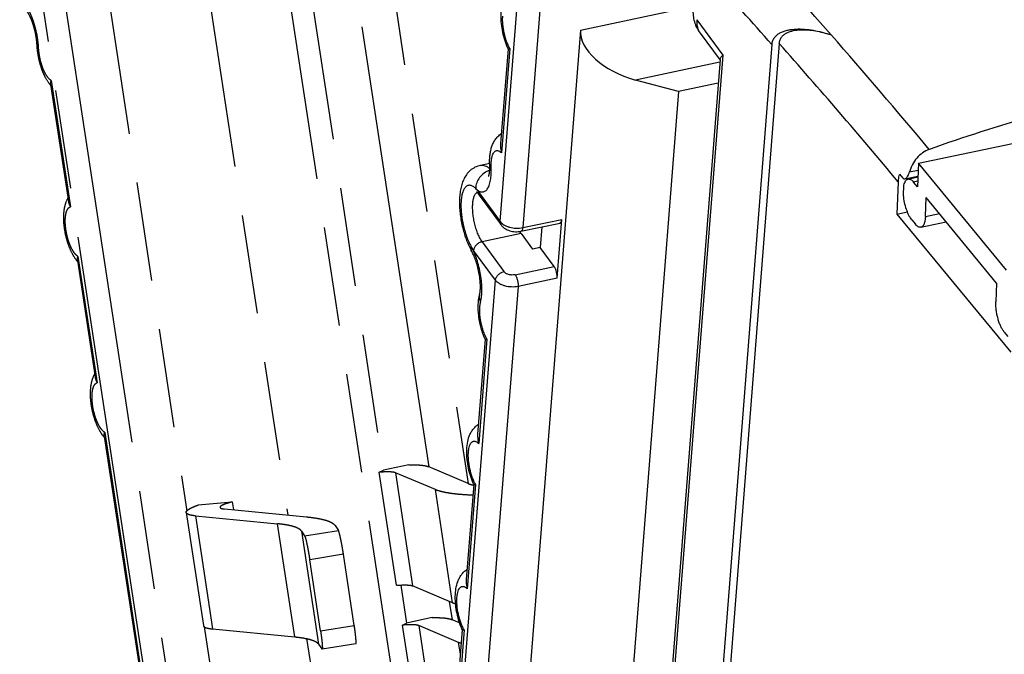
# Model space of a CAD drawing. Extents: x 0 to 420, y 0 to 297.
# Tile 22 of 28: x 334 to 357, y 231 to 246. Entities that reach past the tile are written whole.
import ezdxf

# ---------------------------------------------------------------- set-up
doc = ezdxf.new("R2010")
doc.units = 0
doc.header["$LTSCALE"] = 23.1
doc.linetypes.add('PHANTOM', pattern=[0.8, 0.45, -0.05, 0.1, -0.05, 0.1, -0.05])
for name, color, linetype in [('DEFAULT_3', 7, 'PHANTOM'), ('T-EM12-T00-3DXF_CONTINUOUS_LINE', 7, 'CONTINUOUS'), ('T-PM12-T00_HDXF_CONTINUOUS_LINE', 7, 'CONTINUOUS')]:
    doc.layers.add(name, color=color, linetype=linetype)

msp = doc.modelspace()

# ---------------------------------------------------------------- linework, layer by layer
at = {"layer": 'DEFAULT_3', "color": 8, "linetype": 'PHANTOM'}
for p, q in [((341.9117, 255.2194), (344.9607, 235.1614)), ((335.4853, 253.6103), (338.3873, 234.5198)), ((344.0484, 235.548), (341.2885, 253.7042)), ((340.2409, 253.4826), (342.9784, 235.4742)), ((344.2103, 224.0101), (339.769, 253.2275)), ((337.9471, 252.842), (340.7466, 234.4253)), ((335.2108, 244.4792), (335.6255, 241.7508)), ((335.8352, 240.3711), (336.25, 237.6428)), ((336.4597, 236.263), (341.8908, 200.5338)), ((343.5722, 235.5998), (342.9784, 235.4742)), ((342.8833, 235.4252), (342.9784, 235.4742)), ((343.2847, 232.7843), (342.8833, 235.4252)), ((344.1919, 235.0191), (343.2607, 235.4139)), ((344.9575, 235.1626), (344.0264, 235.5574)), ((345.0823, 235.1225), (345.085, 235.1219)), ((338.6564, 234.6609), (339.4512, 234.733)), ((339.4512, 234.733), (339.4793, 234.548)), ((338.3749, 234.4847), (338.7763, 231.8438)), ((339.2659, 234.5686), (341.1846, 234.3828)), ((338.5894, 234.407), (340.5081, 234.2212)), ((341.065, 234.0518), (341.1402, 233.939)), ((341.8529, 234.1795), (341.9281, 234.0668)), ((341.5117, 231.7205), (341.259, 233.3833)), ((342.2996, 231.8483), (342.0469, 233.511)), ((343.3863, 232.7907), (343.521, 231.9041)), ((344.5933, 232.3782), (343.6622, 232.773)), ((344.5911, 231.9779), (344.5259, 232.4068)), ((344.1149, 232.0297), (343.521, 231.9041)), ((344.757, 231.9076), (344.5691, 231.9872)), ((338.7986, 231.814), (338.93, 230.9497)), ((338.9908, 231.7661), (340.9095, 231.5803)), ((343.426, 231.8551), (343.521, 231.9041)), ((343.8274, 229.2142), (343.426, 231.8551)), ((344.7346, 231.449), (343.8034, 231.8438)), ((341.1852, 231.5398), (341.2893, 230.8551)), ((341.4664, 231.4109), (341.5416, 231.2981)), ((342.3352, 231.4214), (341.5473, 231.2936))]:
    msp.add_line(p, q, dxfattribs=at)
at = {"layer": 'DEFAULT_3', "color": 9, "linetype": 'PHANTOM'}
for p, q in [((335.5464, 246.4048), (340.713, 212.4153)), ((340.1948, 212.3696), (335.0281, 246.359)), ((335.2249, 244.5734), (335.6735, 241.6227)), ((335.8494, 240.4653), (336.2979, 237.5146)), ((336.4739, 236.3573), (341.9219, 200.5168)), ((343.2607, 235.4139), (343.6622, 232.773)), ((344.5933, 232.3782), (344.1919, 235.0191)), ((338.5894, 234.407), (338.9908, 231.7661)), ((340.9095, 231.5803), (340.5081, 234.2212)), ((341.065, 234.0518), (341.4664, 231.4109)), ((341.1402, 233.939), (341.9281, 234.0668)), ((342.0469, 233.511), (341.259, 233.3833)), ((341.5117, 231.7205), (342.2996, 231.8483)), ((343.8034, 231.8438), (344.2048, 229.2028)), ((344.7751, 231.1826), (344.7346, 231.449))]:
    msp.add_line(p, q, dxfattribs=at)
at = {"layer": 'DEFAULT_3', "color": 8, "linetype": 'PHANTOM'}
for centre, radius, start, end in [((335.865, 244.9994), 0.8484, 218.49131, 219.90012), ((336.4919, 240.8933), 0.8515, 218.50472, 219.88868), ((337.1164, 236.7852), 0.8515, 218.50472, 219.88868), ((345.3772, 236.3112), 1.2247, 255.55944, 256.0683)]:
    msp.add_arc(centre, radius, start, end, dxfattribs=at)
at = {"layer": 'DEFAULT_3', "color": 9, "linetype": 'PHANTOM'}
for points, knots in [([(334.9296, 245.337), (334.9266, 245.3962), (334.915, 245.5166), (334.8838, 245.6964), (334.8393, 245.8733), (334.7834, 246.04), (334.7187, 246.1894), (334.6572, 246.2987), (334.6051, 246.3719), (334.567, 246.4167), (334.5289, 246.4532), (334.5021, 246.4729), (334.4888, 246.481)], [0, 0, 0, 0, 0.1414295, 0.2881748, 0.4348629, 0.5761208, 0.7069106, 0.822895, 0.8743209, 0.9209968, 0.9628466, 1, 1, 1, 1]), ([(334.8945, 245.3936), (334.8948, 245.3886), (334.8968, 245.3783), (334.9039, 245.3635), (334.915, 245.3494), (334.9244, 245.341), (334.9296, 245.337)], [0, 0, 0, 0, 0.2202242, 0.4536967, 0.7112533, 1, 1, 1, 1]), ([(335.2249, 244.5734), (335.206, 244.5846), (335.1684, 244.6176), (335.1186, 244.6828), (335.071, 244.767), (335.0276, 244.8668), (334.9902, 244.9782), (334.9603, 245.0965), (334.9394, 245.2168), (334.9316, 245.2973), (334.9296, 245.337)], [0, 0, 0, 0, 0.0784661, 0.1762106, 0.2920775, 0.4229016, 0.5643203, 0.7112571, 0.8582904, 1, 1, 1, 1]), ([(335.5691, 241.0826), (335.564, 241.1164), (335.5561, 241.1826), (335.5513, 241.2791), (335.5539, 241.3682), (335.5638, 241.4473), (335.5807, 241.5142), (335.6012, 241.5605), (335.6215, 241.5889), (335.6373, 241.6048), (335.6546, 241.6164), (335.6672, 241.6211), (335.6735, 241.6227)], [0, 0, 0, 0, 0.175983, 0.3430967, 0.4971603, 0.6346404, 0.7530242, 0.8513742, 0.8935356, 0.9316695, 0.9667258, 1, 1, 1, 1]), ([(335.8494, 240.4653), (335.8337, 240.4747), (335.8022, 240.5007), (335.7596, 240.5517), (335.7181, 240.6171), (335.679, 240.695), (335.6435, 240.7831), (335.6018, 240.9121), (335.5796, 241.0137), (335.5691, 241.0826)], [0, 0, 0, 0, 0.0790679, 0.1748478, 0.2869389, 0.4134688, 0.5516387, 0.6980401, 1, 1, 1, 1]), ([(336.1936, 236.9746), (336.1885, 237.0083), (336.1805, 237.0745), (336.1757, 237.171), (336.1783, 237.2601), (336.1882, 237.3393), (336.2051, 237.4061), (336.2257, 237.4525), (336.2459, 237.4808), (336.2618, 237.4967), (336.2791, 237.5083), (336.2917, 237.5131), (336.2979, 237.5146)], [0, 0, 0, 0, 0.175983, 0.3430967, 0.4971603, 0.6346404, 0.7530242, 0.8513742, 0.8935356, 0.9316695, 0.9667258, 1, 1, 1, 1]), ([(336.4739, 236.3573), (336.4582, 236.3666), (336.4267, 236.3926), (336.3841, 236.4436), (336.3426, 236.509), (336.3035, 236.5869), (336.2679, 236.675), (336.2263, 236.804), (336.2041, 236.9056), (336.1936, 236.9746)], [0, 0, 0, 0, 0.0790679, 0.1748478, 0.2869389, 0.4134688, 0.5516387, 0.6980401, 1, 1, 1, 1])]:
    msp.add_open_spline(points, degree=3, knots=knots, dxfattribs=at)
at = {"layer": 'DEFAULT_3', "color": 8, "linetype": 'PHANTOM'}
for points, knots in [([(334.8945, 245.3936), (334.8924, 245.4357), (334.8845, 245.5221), (334.8638, 245.6522), (334.8343, 245.7822), (334.7975, 245.9062), (334.7557, 246.0179), (334.7174, 246.0998), (334.6868, 246.1537), (334.6672, 246.184), (334.6512, 246.2056), (334.6416, 246.2168), (334.6377, 246.2207)], [0, 0, 0, 0, 0.1441206, 0.296273, 0.4501427, 0.5995286, 0.7379163, 0.8578413, 0.9080266, 0.9497215, 0.9810786, 1, 1, 1, 1]), ([(335.201, 244.4713), (335.1539, 244.5305), (335.0934, 244.6305), (335.0291, 244.7742), (334.972, 244.9321), (334.92, 245.1388), (334.8988, 245.3089), (334.8945, 245.3936)], [0, 0, 0, 0, 0.230381, 0.3526779, 0.479624, 0.7413912, 1, 1, 1, 1]), ([(335.2108, 244.4792), (335.2086, 244.4935), (335.2104, 244.5261), (335.2192, 244.5569), (335.2249, 244.5734)], [0, 0, 0, 0, 0.4533888, 1, 1, 1, 1]), ([(335.8256, 240.3632), (335.788, 240.4104), (335.7204, 240.5158), (335.6411, 240.6916), (335.5795, 240.8837), (335.5369, 241.0846), (335.5152, 241.2852), (335.5164, 241.4782), (335.544, 241.6603), (335.5859, 241.7734), (335.614, 241.8252)], [0, 0, 0, 0, 0.1175756, 0.2427068, 0.3749776, 0.5100819, 0.6423976, 0.7675977, 0.8852194, 1, 1, 1, 1]), ([(335.6255, 241.7508), (335.6288, 241.7292), (335.6415, 241.6848), (335.6617, 241.6435), (335.6735, 241.6227)], [0, 0, 0, 0, 0.4774283, 1, 1, 1, 1]), ([(335.8352, 240.3711), (335.833, 240.3855), (335.8348, 240.418), (335.8437, 240.4488), (335.8494, 240.4653)], [0, 0, 0, 0, 0.4533888, 1, 1, 1, 1]), ([(336.45, 236.2551), (336.4125, 236.3023), (336.3449, 236.4078), (336.2656, 236.5835), (336.204, 236.7756), (336.1614, 236.9765), (336.1397, 237.1771), (336.1409, 237.3701), (336.1685, 237.5522), (336.2104, 237.6654), (336.2384, 237.7172)], [0, 0, 0, 0, 0.1175756, 0.2427068, 0.3749776, 0.5100819, 0.6423976, 0.7675977, 0.8852194, 1, 1, 1, 1]), ([(336.25, 237.6428), (336.2532, 237.6211), (336.266, 237.5767), (336.2862, 237.5354), (336.2979, 237.5146)], [0, 0, 0, 0, 0.4774283, 1, 1, 1, 1]), ([(336.4597, 236.263), (336.4575, 236.2774), (336.4593, 236.3099), (336.4681, 236.3407), (336.4739, 236.3573)], [0, 0, 0, 0, 0.4533888, 1, 1, 1, 1]), ([(343.5722, 235.5998), (343.6116, 235.6005), (343.6858, 235.6008), (343.7899, 235.5974), (343.879, 235.5902), (343.9331, 235.5824), (343.9572, 235.5774)], [0, 0, 0, 0, 0.3060053, 0.5764733, 0.8085132, 1, 1, 1, 1]), ([(343.2284, 235.4232), (343.2087, 235.4273), (343.1622, 235.4324), (343.0836, 235.4348), (342.9884, 235.4325), (342.9198, 235.4281), (342.8833, 235.4252)], [0, 0, 0, 0, 0.1746954, 0.4043096, 0.6823085, 1, 1, 1, 1]), ([(343.2607, 235.4139), (343.2585, 235.4148), (343.248, 235.4188), (343.2371, 235.4215), (343.2284, 235.4232)], [0, 0, 0, 0, 0.2154652, 1, 1, 1, 1]), ([(343.9572, 235.5774), (343.9701, 235.5748), (343.9935, 235.5693), (344.0163, 235.5616), (344.0264, 235.5574)], [0, 0, 0, 0, 0.5464588, 1, 1, 1, 1]), ([(344.9575, 235.1626), (344.9748, 235.1553), (345.0125, 235.1415), (345.0511, 235.1305), (345.0717, 235.1252)], [0, 0, 0, 0, 0.4672687, 1, 1, 1, 1]), ([(344.4132, 234.9549), (344.372, 234.9633), (344.2971, 234.9809), (344.224, 235.0055), (344.1919, 235.0191)], [0, 0, 0, 0, 0.5464588, 1, 1, 1, 1]), ([(345.0668, 234.888), (345.0031, 234.8905), (344.8815, 234.8967), (344.7085, 234.9109), (344.5542, 234.9295), (344.458, 234.9458), (344.4132, 234.9549)], [0, 0, 0, 0, 0.2909381, 0.5551219, 0.7916956, 1, 1, 1, 1]), ([(339.4512, 234.733), (339.4296, 234.7275), (339.3887, 234.7164), (339.3314, 234.6991), (339.2816, 234.6819), (339.2401, 234.6652), (339.2075, 234.6493), (339.1863, 234.6359), (339.1746, 234.6254), (339.169, 234.6184), (339.1658, 234.6116), (339.1655, 234.607), (339.1658, 234.6049)], [0, 0, 0, 0, 0.207599, 0.3948105, 0.5591382, 0.6985324, 0.8115262, 0.8975507, 0.9307887, 0.9580871, 0.9805015, 1, 1, 1, 1]), ([(338.3749, 234.4847), (338.3744, 234.4876), (338.3744, 234.4939), (338.3769, 234.5034), (338.3819, 234.5131), (338.3924, 234.5274), (338.4123, 234.5456), (338.4438, 234.5673), (338.4845, 234.5899), (338.534, 234.6133), (338.5922, 234.6375), (338.6341, 234.653), (338.6564, 234.6609)], [0, 0, 0, 0, 0.0259039, 0.0536704, 0.0848171, 0.1204167, 0.2073988, 0.3177384, 0.4523884, 0.6113642, 0.7941958, 1, 1, 1, 1]), ([(338.4914, 234.421), (338.4751, 234.4243), (338.4464, 234.4313), (338.4139, 234.4438), (338.3947, 234.4557), (338.3846, 234.4646), (338.3778, 234.4742), (338.3754, 234.4812), (338.3749, 234.4847)], [0, 0, 0, 0, 0.3586242, 0.6367551, 0.7478605, 0.8427479, 0.9249595, 1, 1, 1, 1]), ([(339.1658, 234.6049), (339.1663, 234.6016), (339.1692, 234.5965), (339.1751, 234.5914), (339.184, 234.5858), (339.1992, 234.58), (339.2126, 234.5767), (339.2202, 234.5752)], [0, 0, 0, 0, 0.1558406, 0.2508785, 0.3621699, 0.6407954, 1, 1, 1, 1]), ([(339.2202, 234.5752), (339.2236, 234.5745), (339.2387, 234.5717), (339.254, 234.5698), (339.2659, 234.5686)], [0, 0, 0, 0, 0.224671, 1, 1, 1, 1]), ([(338.5894, 234.407), (338.5803, 234.4079), (338.5475, 234.4114), (338.5148, 234.4162), (338.4914, 234.421)], [0, 0, 0, 0, 0.2752438, 1, 1, 1, 1]), ([(340.7693, 234.1839), (340.7291, 234.1921), (340.6423, 234.2066), (340.5548, 234.2167), (340.5081, 234.2212)], [0, 0, 0, 0, 0.4662745, 1, 1, 1, 1]), ([(341.1846, 234.3828), (341.2407, 234.3774), (341.3456, 234.3653), (341.4499, 234.348), (341.4981, 234.3381)], [0, 0, 0, 0, 0.5337255, 1, 1, 1, 1]), ([(341.4981, 234.3381), (341.5417, 234.3292), (341.6206, 234.3105), (341.7118, 234.2789), (341.7704, 234.25), (341.8136, 234.2229), (341.8405, 234.198), (341.8529, 234.1795)], [0, 0, 0, 0, 0.3373086, 0.6132931, 0.7292569, 0.831487, 1, 1, 1, 1]), ([(341.065, 234.0518), (341.0547, 234.0672), (341.0322, 234.0879), (340.9963, 234.1105), (340.9474, 234.1346), (340.8714, 234.1609), (340.8057, 234.1765), (340.7693, 234.1839)], [0, 0, 0, 0, 0.168513, 0.2707431, 0.3867069, 0.6626914, 1, 1, 1, 1]), ([(342.0469, 233.511), (342.042, 233.5433), (342.0318, 233.6075), (342.0155, 233.7018), (341.9988, 233.7914), (341.9823, 233.8727), (341.9667, 233.9428), (341.9541, 233.9928), (341.9447, 234.025), (341.9388, 234.043), (341.9336, 234.0566), (341.9299, 234.064), (341.9281, 234.0668)], [0, 0, 0, 0, 0.1719529, 0.3422217, 0.504304, 0.6520052, 0.7796961, 0.8825477, 0.9234268, 0.9567686, 0.982324, 1, 1, 1, 1]), ([(341.1402, 233.939), (341.142, 233.9362), (341.1457, 233.9288), (341.1509, 233.9153), (341.1568, 233.8973), (341.1662, 233.865), (341.1788, 233.815), (341.1944, 233.745), (341.2109, 233.6636), (341.2276, 233.574), (341.2439, 233.4797), (341.2541, 233.4156), (341.259, 233.3833)], [0, 0, 0, 0, 0.017676, 0.0432314, 0.0765732, 0.1174523, 0.2203039, 0.3479948, 0.495696, 0.6577783, 0.8280471, 1, 1, 1, 1]), ([(343.2847, 232.7843), (343.3212, 232.7872), (343.3898, 232.7916), (343.485, 232.7939), (343.5637, 232.7915), (343.6101, 232.7864), (343.6299, 232.7823)], [0, 0, 0, 0, 0.3176915, 0.5956904, 0.8253046, 1, 1, 1, 1]), ([(343.6299, 232.7823), (343.633, 232.7817), (343.644, 232.7793), (343.6548, 232.7761), (343.6622, 232.773)], [0, 0, 0, 0, 0.2851011, 1, 1, 1, 1]), ([(344.5933, 232.3782), (344.5988, 232.3759), (344.6223, 232.3663), (344.6462, 232.358), (344.6646, 232.3521)], [0, 0, 0, 0, 0.2356803, 1, 1, 1, 1]), ([(344.1149, 232.0297), (344.1543, 232.0304), (344.2285, 232.0307), (344.3326, 232.0273), (344.4217, 232.0201), (344.4757, 232.0122), (344.4999, 232.0073)], [0, 0, 0, 0, 0.3060053, 0.5764733, 0.8085132, 1, 1, 1, 1]), ([(344.4999, 232.0073), (344.5128, 232.0047), (344.5362, 231.9992), (344.559, 231.9915), (344.5691, 231.9872)], [0, 0, 0, 0, 0.5464588, 1, 1, 1, 1]), ([(338.7763, 231.8438), (338.7769, 231.8403), (338.7792, 231.8333), (338.7861, 231.8237), (338.7962, 231.8148), (338.8153, 231.8029), (338.8479, 231.7904), (338.8766, 231.7834), (338.8928, 231.7801)], [0, 0, 0, 0, 0.0750405, 0.1572521, 0.2521395, 0.3632449, 0.6413758, 1, 1, 1, 1]), ([(338.8928, 231.7801), (338.9001, 231.7786), (338.9326, 231.7726), (338.9654, 231.7686), (338.9908, 231.7661)], [0, 0, 0, 0, 0.224671, 1, 1, 1, 1]), ([(341.5117, 231.7205), (341.5161, 231.692), (341.5241, 231.6366), (341.5347, 231.5567), (341.5432, 231.4841), (341.5494, 231.4211), (341.5531, 231.3696), (341.5542, 231.3347), (341.5534, 231.3138), (341.5525, 231.3045), (341.5511, 231.299), (341.55, 231.2959), (341.5485, 231.2938), (341.5473, 231.2936)], [0, 0, 0, 0, 0.2006436, 0.3896382, 0.5610637, 0.7095445, 0.8304705, 0.920174, 0.9525091, 0.9762817, 0.9849966, 0.9916873, 1, 1, 1, 1]), ([(342.3352, 231.4214), (342.3364, 231.4216), (342.3379, 231.4236), (342.339, 231.4267), (342.3404, 231.4323), (342.3413, 231.4415), (342.3421, 231.4625), (342.341, 231.4974), (342.3373, 231.5488), (342.3311, 231.6119), (342.3226, 231.6845), (342.312, 231.7644), (342.304, 231.8198), (342.2996, 231.8483)], [0, 0, 0, 0, 0.0083127, 0.0150034, 0.0237183, 0.0474909, 0.079826, 0.1695294, 0.2904555, 0.4389363, 0.6103618, 0.7993564, 1, 1, 1, 1]), ([(343.7711, 231.8531), (343.7514, 231.8571), (343.7049, 231.8623), (343.6262, 231.8646), (343.5311, 231.8624), (343.4625, 231.858), (343.426, 231.8551)], [0, 0, 0, 0, 0.1746954, 0.4043096, 0.6823085, 1, 1, 1, 1]), ([(343.8034, 231.8438), (343.8012, 231.8447), (343.7907, 231.8487), (343.7797, 231.8514), (343.7711, 231.8531)], [0, 0, 0, 0, 0.2154652, 1, 1, 1, 1]), ([(340.9095, 231.5803), (340.9563, 231.5758), (341.0437, 231.5657), (341.1306, 231.5512), (341.1708, 231.543)], [0, 0, 0, 0, 0.5337255, 1, 1, 1, 1]), ([(341.1708, 231.543), (341.2071, 231.5356), (341.2728, 231.52), (341.3488, 231.4937), (341.3977, 231.4696), (341.4337, 231.447), (341.4561, 231.4263), (341.4664, 231.4109)], [0, 0, 0, 0, 0.3373086, 0.6132931, 0.7292569, 0.831487, 1, 1, 1, 1]), ([(341.5473, 231.2936), (341.5464, 231.2935), (341.5439, 231.2948), (341.5425, 231.2968), (341.5416, 231.2981)], [0, 0, 0, 0, 0.3734956, 1, 1, 1, 1]), ([(344.7942, 231.4267), (344.7889, 231.4285), (344.7688, 231.4353), (344.749, 231.4429), (344.7346, 231.449)], [0, 0, 0, 0, 0.2623678, 1, 1, 1, 1])]:
    msp.add_open_spline(points, degree=3, knots=knots, dxfattribs=at)
at = {"layer": 'T-EM12-T00-3DXF_CONTINUOUS_LINE', "color": 9, "linetype": 'CONTINUOUS'}
for p, q in [((350.2943, 245.9958), (350.9015, 245.166)), ((353.4281, 245.6424), (353.4313, 245.6414)), ((350.9015, 245.166), (349.4775, 227.0801)), ((355.2594, 242.4399), (355.4612, 242.4826)), ((355.4505, 242.2249), (355.3525, 242.2042)), ((355.6321, 241.3988), (355.9587, 241.4679))]:
    msp.add_line(p, q, dxfattribs=at)
at = {"layer": 'T-EM12-T00-3DXF_CONTINUOUS_LINE', "color": 7, "linetype": 'CONTINUOUS'}
for p, q in [((350.3774, 245.6776), (350.8385, 245.0475)), ((352.0494, 245.4131), (347.5359, 188.0896)), ((352.2193, 245.4402), (347.6917, 187.9372)), ((350.8402, 245.0693), (349.4282, 227.1363)), ((355.4678, 242.641), (366.3994, 244.9539)), ((355.4678, 242.641), (355.445, 242.0919)), ((357.5227, 240.1449), (355.4678, 242.641)), ((355.109, 242.2958), (355.0314, 242.3908)), ((355.1521, 242.2772), (355.4554, 242.3414)), ((355.2255, 242.2743), (355.4546, 242.3228)), ((354.9994, 242.2107), (354.9681, 241.456)), ((355.1216, 241.8916), (355.1316, 242.134)), ((355.445, 242.0919), (355.3525, 242.2042)), ((355.6321, 241.3988), (355.6505, 241.8423)), ((357.2945, 239.8454), (355.6505, 241.8423)), ((354.9681, 241.4563), (355.2104, 241.5076)), ((354.9681, 241.456), (357.623, 238.2311)), ((355.3158, 241.3172), (355.398, 241.2173)), ((355.525, 241.1472), (356.1192, 241.2729)), ((357.2945, 239.8454), (357.2761, 239.4019)), ((357.4734, 238.6963), (357.5556, 238.5964))]:
    msp.add_line(p, q, dxfattribs=at)
at = {"layer": 'T-EM12-T00-3DXF_CONTINUOUS_LINE', "color": 9, "linetype": 'CONTINUOUS'}
for centre, radius, start, end in [((231.4251, 139.0176), 162.0296, 41.151917, 42.234481), ((231.9988, 139.2721), 160.2438, 41.481047, 42.226643), ((223.4515, 132.0286), 172.6343, 39.987238, 41.156042), ((224.4936, 132.6777), 170.3797, 40.006623, 41.439635)]:
    msp.add_arc(centre, radius, start, end, dxfattribs=at)
at = {"layer": 'T-EM12-T00-3DXF_CONTINUOUS_LINE', "color": 7, "linetype": 'CONTINUOUS'}
msp.add_arc((368.5394, 206.9296), 38.2484, 101.95718, 109.57962, dxfattribs=at)
for points, knots in [([(350.3774, 245.6776), (350.3479, 245.7179), (350.2959, 245.8038), (350.2417, 245.9444), (350.2132, 246.0923), (350.2121, 246.1928), (350.2161, 246.2427)], [0, 0, 0, 0, 0.2499103, 0.4998953, 0.7499331, 1, 1, 1, 1]), ([(352.0494, 245.4131), (352.052, 245.4461), (352.066, 245.5092), (352.1137, 245.5903), (352.1785, 245.6526), (352.2542, 245.699), (352.3373, 245.7328), (352.4565, 245.7645), (352.6155, 245.7818), (352.8126, 245.7765), (353.0155, 245.7501), (353.222, 245.7054), (353.3592, 245.6651), (353.4281, 245.6424)], [0, 0, 0, 0, 0.0633003, 0.1215619, 0.1777406, 0.233836, 0.2908257, 0.3490935, 0.4696685, 0.5955503, 0.726188, 0.861114, 1, 1, 1, 1]), ([(352.2193, 245.4402), (352.2216, 245.4691), (352.2338, 245.5244), (352.2756, 245.5956), (352.3324, 245.6503), (352.3988, 245.6911), (352.4717, 245.7208), (352.5762, 245.7487), (352.7155, 245.7639), (352.8883, 245.7595), (353.0663, 245.7365), (353.2473, 245.6975), (353.3677, 245.6622), (353.4281, 245.6424)], [0, 0, 0, 0, 0.0633227, 0.1216077, 0.177802, 0.2339081, 0.2909031, 0.3491729, 0.4697447, 0.59562, 0.7262432, 0.8611469, 1, 1, 1, 1]), ([(350.8402, 245.0693), (350.8415, 245.0856), (350.8534, 245.1111), (350.8771, 245.1416), (350.8928, 245.1577), (350.9015, 245.166)], [0, 0, 0, 0, 0.4220714, 0.6895059, 1, 1, 1, 1]), ([(355.7218, 242.9664), (355.6663, 242.9467), (355.5596, 242.8904), (355.4264, 242.7669), (355.3237, 242.6139), (355.2772, 242.4991), (355.2594, 242.4399)], [0, 0, 0, 0, 0.2435403, 0.4916298, 0.7441306, 1, 1, 1, 1]), ([(354.9994, 242.2107), (355, 242.2256), (355.0047, 242.2865), (355.0177, 242.3467), (355.0314, 242.3908)], [0, 0, 0, 0, 0.2436414, 1, 1, 1, 1]), ([(355.109, 242.2958), (355.112, 242.2922), (355.1181, 242.2859), (355.1289, 242.2791), (355.1405, 242.2759), (355.1483, 242.2764), (355.1521, 242.2772)], [0, 0, 0, 0, 0.282318, 0.5337309, 0.7668888, 1, 1, 1, 1]), ([(355.1316, 242.134), (355.1357, 242.1527), (355.145, 242.1865), (355.1658, 242.2299), (355.1887, 242.2567), (355.2094, 242.2695), (355.2201, 242.2732), (355.2255, 242.2743)], [0, 0, 0, 0, 0.3225979, 0.5907664, 0.8102367, 0.9072359, 1, 1, 1, 1]), ([(355.1521, 242.2772), (355.1637, 242.2797), (355.1806, 242.2917), (355.1988, 242.3126), (355.2185, 242.3416), (355.24, 242.3841), (355.2536, 242.4207), (355.2594, 242.4399)], [0, 0, 0, 0, 0.1776659, 0.2902454, 0.4170837, 0.7003653, 1, 1, 1, 1]), ([(355.2255, 242.2743), (355.2352, 242.2764), (355.257, 242.2761), (355.2896, 242.2628), (355.3223, 242.2382), (355.3424, 242.2165), (355.3525, 242.2042)], [0, 0, 0, 0, 0.1960983, 0.4185839, 0.6842257, 1, 1, 1, 1]), ([(355.3158, 241.3172), (355.3032, 241.3324), (355.2789, 241.3669), (355.2462, 241.4251), (355.2157, 241.4919), (355.1784, 241.5921), (355.1427, 241.7256), (355.1262, 241.8361), (355.1216, 241.8916)], [0, 0, 0, 0, 0.0963337, 0.2056337, 0.3260384, 0.4551382, 0.7279673, 1, 1, 1, 1]), ([(355.6321, 241.3988), (355.6308, 241.366), (355.6263, 241.3189), (355.6129, 241.2607), (355.6006, 241.2247), (355.5856, 241.1949), (355.5681, 241.1715), (355.5479, 241.1549), (355.5326, 241.1488), (355.525, 241.1472)], [0, 0, 0, 0, 0.3402685, 0.4876518, 0.6185811, 0.7331148, 0.832505, 0.9197387, 1, 1, 1, 1]), ([(355.525, 241.1472), (355.5153, 241.1452), (355.4935, 241.1455), (355.4609, 241.1588), (355.4282, 241.1834), (355.4081, 241.205), (355.398, 241.2173)], [0, 0, 0, 0, 0.1960981, 0.4185846, 0.6842251, 1, 1, 1, 1]), ([(357.4734, 238.6963), (357.458, 238.715), (357.4284, 238.7584), (357.3897, 238.8325), (357.3548, 238.9182), (357.3248, 239.0122), (357.3011, 239.1109), (357.2844, 239.2108), (357.2754, 239.3079), (357.2748, 239.3714), (357.2761, 239.4019)], [0, 0, 0, 0, 0.0977282, 0.2107571, 0.3360627, 0.4697896, 0.6075853, 0.7448717, 0.8770983, 1, 1, 1, 1])]:
    msp.add_open_spline(points, degree=3, knots=knots, dxfattribs=at)
at = {"layer": 'T-EM12-T00-3DXF_CONTINUOUS_LINE', "color": 9, "linetype": 'CONTINUOUS'}
msp.add_open_spline([(350.2943, 245.9958), (350.292, 245.9665), (350.2917, 245.9086), (350.3057, 245.8244), (350.3337, 245.7463), (350.3615, 245.6993), (350.3774, 245.6776)], degree=3, knots=[0, 0, 0, 0, 0.2627341, 0.5150063, 0.7595607, 1, 1, 1, 1], dxfattribs=at)
at = {"layer": 'T-PM12-T00_HDXF_CONTINUOUS_LINE', "color": 9, "linetype": 'CONTINUOUS'}
for p, q in [((345.7036, 241.284), (346.3053, 248.9253)), ((346.8146, 248.5493), (346.231, 241.1383)), ((347.5798, 245.7533), (350.2215, 246.3123)), ((345.9312, 245.3204), (345.7393, 242.8832)), ((350.8351, 245.0045), (348.8607, 244.5868)), ((345.1942, 241.9802), (345.7036, 241.284)), ((346.231, 241.1383), (347.142, 241.3311)), ((346.1919, 240.9996), (345.281, 240.8069)), ((345.281, 240.8069), (345.7904, 240.1107)), ((345.5955, 239.9106), (345.0861, 240.6068)), ((346.0541, 240.0379), (346.9651, 240.2306)), ((343.385, 211.8367), (345.5955, 239.9106)), ((346.1229, 239.7649), (343.9124, 211.691)), ((347.0339, 239.9577), (346.1229, 239.7649)), ((345.3968, 238.5342), (345.2049, 236.097)), ((345.1297, 235.1411), (344.9378, 232.7039)), ((344.8625, 231.748), (342.5316, 202.1452))]:
    msp.add_line(p, q, dxfattribs=at)
at = {"layer": 'T-PM12-T00_HDXF_CONTINUOUS_LINE', "color": 7, "linetype": 'CONTINUOUS'}
for p, q in [((347.5798, 245.7533), (344.9844, 212.7917)), ((345.8881, 245.3187), (345.7136, 243.1019)), ((345.8883, 245.3174), (345.8878, 245.3186)), ((349.8691, 244.3177), (348.8607, 244.5868)), ((350.7965, 244.514), (349.8691, 244.3177)), ((349.8691, 244.3177), (348.5822, 227.9732)), ((345.4601, 242.6388), (345.2458, 242.5935)), ((345.215, 241.9006), (345.7244, 241.2045)), ((346.1909, 241.0541), (347.1019, 241.2468)), ((346.6769, 241.1569), (346.639, 240.6762)), ((347.0339, 239.9577), (347.142, 241.3311)), ((346.1919, 240.9996), (346.4568, 240.6376)), ((346.639, 240.6762), (346.4568, 240.6376)), ((346.9651, 240.2306), (346.639, 240.6762)), ((345.3538, 238.5325), (345.1792, 236.3157)), ((345.354, 238.5312), (345.3535, 238.5323)), ((345.0866, 235.1394), (344.9121, 232.9226)), ((345.0868, 235.1381), (345.0863, 235.1392)), ((344.8194, 231.7463), (342.4973, 202.2537)), ((344.8197, 231.745), (344.8191, 231.7461))]:
    msp.add_line(p, q, dxfattribs=at)
at = {"layer": 'T-PM12-T00_HDXF_CONTINUOUS_LINE', "color": 9, "linetype": 'CONTINUOUS'}
for centre, radius, start, end in [((345.2115, 241.871), 0.1002, 120.4809, 121.92993), ((345.2102, 241.8731), 0.0977, 118.59332, 120.48211), ((344.5989, 241.5446), 0.7377, 36.18949, 37.69765), ((345.4419, 239.5221), 0.224, 165.69268, 167.08372)]:
    msp.add_arc(centre, radius, start, end, dxfattribs=at)
at = {"layer": 'T-PM12-T00_HDXF_CONTINUOUS_LINE', "color": 7, "linetype": 'CONTINUOUS'}
msp.add_ellipse((348.9243, 245.3946), major_axis=(1.3187, -0.4787), ratio=0.5634703, start_param=-2.987101, end_param=-1.4163047, dxfattribs=at)
for points, knots in [([(345.8878, 245.3186), (345.8611, 245.3782), (345.8144, 245.5033), (345.7638, 245.6981), (345.7326, 245.8967), (345.7226, 246.0908), (345.7361, 246.2753), (345.7716, 246.4205), (345.8191, 246.5276), (345.8661, 246.6032), (345.9256, 246.6717), (345.9732, 246.7103), (345.9988, 246.7273)], [0, 0, 0, 0, 0.1294337, 0.2638602, 0.3980874, 0.527021, 0.6480986, 0.7634281, 0.8209572, 0.8794054, 0.939117, 1, 1, 1, 1]), ([(345.8883, 245.3174), (345.8887, 245.3166), (345.8908, 245.3152), (345.893, 245.3149), (345.8944, 245.3147)], [0, 0, 0, 0, 0.3925376, 1, 1, 1, 1]), ([(345.8944, 245.3147), (345.8965, 245.3145), (345.9014, 245.3146), (345.9138, 245.316), (345.9239, 245.3184), (345.9312, 245.3204)], [0, 0, 0, 0, 0.1697296, 0.3941847, 1, 1, 1, 1]), ([(345.4609, 242.6109), (345.4578, 242.681), (345.4595, 242.785), (345.4789, 242.9198), (345.5027, 243.0153), (345.5377, 243.1068), (345.5863, 243.1932), (345.6504, 243.2716), (345.7031, 243.3152), (345.7317, 243.3342)], [0, 0, 0, 0, 0.2608183, 0.384601, 0.5055286, 0.6258324, 0.7477328, 0.8724703, 1, 1, 1, 1]), ([(345.7136, 243.1019), (345.7122, 243.084), (345.7106, 243.0102), (345.724, 242.9367), (345.7393, 242.8832)], [0, 0, 0, 0, 0.244018, 1, 1, 1, 1]), ([(345.2458, 242.5935), (345.2011, 242.5841), (345.1146, 242.5532), (345.003, 242.4761), (344.915, 242.3775), (344.8609, 242.2842), (344.8278, 242.2061), (344.8002, 242.1251), (344.7752, 242.0185), (344.7581, 241.884), (344.7522, 241.7425), (344.7568, 241.5947), (344.7764, 241.39), (344.8242, 241.1346), (344.9137, 240.8437), (344.9963, 240.6618), (345.0436, 240.5785)], [0, 0, 0, 0, 0.0601941, 0.119395, 0.1769302, 0.2329648, 0.2607738, 0.2886882, 0.3455611, 0.4048217, 0.46703, 0.5321267, 0.5995773, 0.7378728, 0.8737089, 1, 1, 1, 1]), ([(345.4364, 242.338), (345.4364, 242.3379), (345.4362, 242.3376), (345.4372, 242.3399), (345.4378, 242.3417), (345.4403, 242.3485), (345.4427, 242.3568), (345.4456, 242.3682), (345.4486, 242.3817), (345.4515, 242.3976), (345.4542, 242.4154), (345.4567, 242.435), (345.4595, 242.4644), (345.4619, 242.5046), (345.4626, 242.5563), (345.4617, 242.5923), (345.4609, 242.6109)], [0, 0, 0, 0, 0.0009001, 0.0028438, 0.0150775, 0.0380041, 0.0709551, 0.113183, 0.163914, 0.2224055, 0.2879569, 0.3599284, 0.4377319, 0.6087344, 0.7972291, 1, 1, 1, 1]), ([(345.215, 241.9006), (345.2077, 241.9105), (345.1942, 241.9279), (345.1747, 241.949), (345.16, 241.962), (345.1519, 241.9678), (345.1491, 241.9693)], [0, 0, 0, 0, 0.3852382, 0.6891849, 0.8984004, 1, 1, 1, 1]), ([(345.7244, 241.2045), (345.7366, 241.1878), (345.7645, 241.1567), (345.8312, 241.1049), (345.9305, 241.0603), (346.0599, 241.0386), (346.1482, 241.045), (346.1909, 241.0541)], [0, 0, 0, 0, 0.1204525, 0.2418435, 0.4899686, 0.7456761, 1, 1, 1, 1]), ([(347.1019, 241.2468), (347.1046, 241.2474), (347.11, 241.2494), (347.1171, 241.255), (347.1235, 241.2628), (347.1314, 241.2769), (347.1384, 241.3), (347.1411, 241.32), (347.142, 241.3311)], [0, 0, 0, 0, 0.083034, 0.1723361, 0.2727423, 0.3872461, 0.6628383, 1, 1, 1, 1]), ([(346.1919, 240.9996), (346.1892, 241.0034), (346.1778, 241.0194), (346.1672, 241.0358), (346.1595, 241.0485)], [0, 0, 0, 0, 0.2403882, 1, 1, 1, 1]), ([(345.2249, 239.5775), (345.2277, 239.5885), (345.233, 239.6145), (345.2413, 239.6787), (345.2448, 239.7776), (345.2375, 239.9108), (345.2179, 240.0558), (345.1869, 240.203), (345.1463, 240.3437), (345.0992, 240.4691), (345.0626, 240.545), (345.0436, 240.5785)], [0, 0, 0, 0, 0.0331707, 0.0768503, 0.1876396, 0.3197203, 0.4637361, 0.6116841, 0.7559181, 0.8884555, 1, 1, 1, 1]), ([(347.0339, 239.9577), (347.0357, 239.981), (347.034, 240.0307), (347.0209, 240.1041), (347.0017, 240.1634), (346.9819, 240.2049), (346.9709, 240.2227), (346.9651, 240.2306)], [0, 0, 0, 0, 0.2460041, 0.5179951, 0.7803552, 0.8972956, 1, 1, 1, 1]), ([(345.3535, 238.5323), (345.3165, 238.615), (345.2558, 238.7897), (345.2102, 239.0156), (345.1929, 239.1983), (345.1901, 239.3705), (345.2045, 239.4975), (345.2249, 239.5775)], [0, 0, 0, 0, 0.2541864, 0.5166464, 0.6449294, 0.7685221, 1, 1, 1, 1]), ([(345.354, 238.5312), (345.3544, 238.5304), (345.3564, 238.529), (345.3587, 238.5286), (345.3601, 238.5285)], [0, 0, 0, 0, 0.3925308, 1, 1, 1, 1]), ([(345.3601, 238.5285), (345.3622, 238.5283), (345.3671, 238.5283), (345.3795, 238.5298), (345.3896, 238.5322), (345.3968, 238.5342)], [0, 0, 0, 0, 0.1697297, 0.3941849, 1, 1, 1, 1]), ([(345.0863, 235.1392), (345.0596, 235.1989), (345.0129, 235.324), (344.9623, 235.5188), (344.9311, 235.7174), (344.9211, 235.9115), (344.9346, 236.096), (344.9701, 236.2412), (345.0176, 236.3482), (345.0646, 236.4238), (345.1241, 236.4924), (345.1717, 236.5309), (345.1973, 236.548)], [0, 0, 0, 0, 0.1294337, 0.2638602, 0.3980874, 0.527021, 0.6480986, 0.7634281, 0.8209572, 0.8794054, 0.939117, 1, 1, 1, 1]), ([(345.1792, 236.3157), (345.1778, 236.2978), (345.1763, 236.224), (345.1897, 236.1505), (345.2049, 236.097)], [0, 0, 0, 0, 0.244018, 1, 1, 1, 1]), ([(345.0868, 235.1381), (345.0872, 235.1373), (345.0893, 235.1359), (345.0915, 235.1355), (345.0929, 235.1354)], [0, 0, 0, 0, 0.3925376, 1, 1, 1, 1]), ([(345.0929, 235.1354), (345.095, 235.1352), (345.0999, 235.1352), (345.1123, 235.1367), (345.1224, 235.1391), (345.1297, 235.1411)], [0, 0, 0, 0, 0.1697296, 0.3941847, 1, 1, 1, 1]), ([(344.8191, 231.7461), (344.7924, 231.8058), (344.7457, 231.9309), (344.6951, 232.1257), (344.6639, 232.3243), (344.6539, 232.5184), (344.6674, 232.7029), (344.703, 232.8481), (344.7504, 232.9551), (344.7974, 233.0307), (344.8569, 233.0993), (344.9046, 233.1378), (344.9302, 233.1548)], [0, 0, 0, 0, 0.1294337, 0.2638602, 0.3980874, 0.527021, 0.6480986, 0.7634281, 0.8209572, 0.8794054, 0.939117, 1, 1, 1, 1]), ([(344.9121, 232.9226), (344.9107, 232.9047), (344.9091, 232.8309), (344.9225, 232.7574), (344.9378, 232.7039)], [0, 0, 0, 0, 0.244018, 1, 1, 1, 1]), ([(344.8197, 231.745), (344.82, 231.7442), (344.8221, 231.7427), (344.8243, 231.7424), (344.8257, 231.7423)], [0, 0, 0, 0, 0.3925376, 1, 1, 1, 1]), ([(344.8257, 231.7423), (344.8278, 231.742), (344.8328, 231.7421), (344.8451, 231.7436), (344.8552, 231.746), (344.8625, 231.748)], [0, 0, 0, 0, 0.1697296, 0.3941847, 1, 1, 1, 1])]:
    msp.add_open_spline(points, degree=3, knots=knots, dxfattribs=at)
at = {"layer": 'T-PM12-T00_HDXF_CONTINUOUS_LINE', "color": 9, "linetype": 'CONTINUOUS'}
for points, knots in [([(345.9312, 245.3204), (345.9167, 245.3458), (345.8892, 245.4004), (345.8405, 245.5207), (345.794, 245.6843), (345.7676, 245.8528), (345.7609, 245.9841), (345.7627, 246.0466), (345.765, 246.0764)], [0, 0, 0, 0, 0.1118022, 0.233935, 0.4966814, 0.7611677, 0.8853994, 1, 1, 1, 1]), ([(345.4978, 242.6833), (345.4999, 242.7099), (345.506, 242.7595), (345.5228, 242.8266), (345.5433, 242.8731), (345.5634, 242.9016), (345.5793, 242.9177), (345.5965, 242.9295), (345.6151, 242.9367), (345.6347, 242.9391), (345.655, 242.9368), (345.6759, 242.9299), (345.7058, 242.9138), (345.7262, 242.8964), (345.7393, 242.8832)], [0, 0, 0, 0, 0.1848201, 0.3440592, 0.4764301, 0.5331821, 0.5844997, 0.6316296, 0.6763124, 0.7206565, 0.7668276, 0.8167016, 0.871677, 1, 1, 1, 1]), ([(345.1336, 242.0516), (345.1456, 242.0396), (345.1696, 242.0182), (345.2074, 241.9929), (345.2446, 241.9766), (345.2811, 241.9697), (345.3163, 241.9728), (345.3492, 241.9859), (345.3792, 242.0085), (345.4062, 242.04), (345.4299, 242.0799), (345.4504, 242.1278), (345.4674, 242.1833), (345.4861, 242.2703), (345.4988, 242.3941), (345.4985, 242.497), (345.4961, 242.5514)], [0, 0, 0, 0, 0.0601647, 0.1134884, 0.1607628, 0.2034398, 0.2436845, 0.2841636, 0.327491, 0.3757156, 0.4301638, 0.4915404, 0.5600901, 0.6357264, 0.8066909, 1, 1, 1, 1]), ([(345.2458, 242.5935), (345.2624, 242.597), (345.2982, 242.5989), (345.353, 242.5857), (345.4088, 242.5576), (345.4441, 242.5311), (345.4618, 242.516)], [0, 0, 0, 0, 0.2146778, 0.4454062, 0.7045957, 1, 1, 1, 1]), ([(345.4609, 242.6109), (345.4611, 242.6057), (345.4631, 242.5949), (345.4702, 242.5794), (345.4814, 242.5646), (345.4909, 242.5558), (345.4961, 242.5514)], [0, 0, 0, 0, 0.2219143, 0.4562692, 0.7133478, 1, 1, 1, 1]), ([(345.4961, 242.5514), (345.4956, 242.5629), (345.4943, 242.6069), (345.4953, 242.6509), (345.4978, 242.6833)], [0, 0, 0, 0, 0.2617345, 1, 1, 1, 1]), ([(345.46, 242.4764), (345.4145, 242.4625), (345.3266, 242.4183), (345.2211, 242.3166), (345.1508, 242.1907), (345.1332, 242.0968), (345.1336, 242.0516)], [0, 0, 0, 0, 0.2510299, 0.5086404, 0.7614348, 1, 1, 1, 1]), ([(345.1336, 242.0516), (345.1151, 242.0699), (345.0864, 242.0942), (345.0443, 242.1162), (345.015, 242.1257), (344.9863, 242.1286), (344.9587, 242.1249), (344.9326, 242.1146), (344.9084, 242.0978), (344.8861, 242.075), (344.8577, 242.0346), (344.829, 241.9689), (344.8053, 241.8743), (344.7915, 241.7625), (344.7879, 241.6368), (344.7947, 241.5007), (344.8118, 241.3584), (344.8386, 241.2141), (344.8743, 241.0721), (344.9179, 240.9368), (344.968, 240.8122), (345.0067, 240.7347), (345.0271, 240.6988)], [0, 0, 0, 0, 0.0454244, 0.0648994, 0.0825881, 0.0989923, 0.114781, 0.1307201, 0.1475503, 0.1658808, 0.1861463, 0.2333755, 0.2901332, 0.3559573, 0.42965, 0.5095379, 0.5936355, 0.6797639, 0.7656562, 0.8490554, 0.9278127, 1, 1, 1, 1]), ([(345.1825, 241.9957), (345.1785, 242.0009), (345.1631, 242.0202), (345.1466, 242.0387), (345.1336, 242.0516)], [0, 0, 0, 0, 0.2633236, 1, 1, 1, 1]), ([(345.1585, 241.956), (345.1438, 241.9469), (345.1243, 241.9264), (345.1044, 241.8931), (345.085, 241.8491), (345.0671, 241.7822), (345.0599, 241.725), (345.0574, 241.694)], [0, 0, 0, 0, 0.1790916, 0.2847786, 0.4028024, 0.6769255, 1, 1, 1, 1]), ([(345.1942, 241.9802), (345.1931, 241.9659), (345.195, 241.9375), (345.207, 241.9115), (345.215, 241.9006)], [0, 0, 0, 0, 0.5152529, 1, 1, 1, 1]), ([(345.0574, 241.694), (345.0546, 241.6577), (345.0529, 241.5813), (345.0604, 241.4633), (345.0777, 241.3404), (345.1041, 241.2171), (345.1386, 241.0981), (345.1799, 240.9879), (345.2264, 240.8906), (345.2622, 240.8326), (345.281, 240.8069)], [0, 0, 0, 0, 0.117728, 0.2460931, 0.3810304, 0.5180942, 0.6527236, 0.780491, 0.8973617, 1, 1, 1, 1]), ([(345.7244, 241.2045), (345.7164, 241.2154), (345.7044, 241.2413), (345.7025, 241.2697), (345.7036, 241.284)], [0, 0, 0, 0, 0.4847363, 1, 1, 1, 1]), ([(345.7036, 241.284), (345.7273, 241.2517), (345.7778, 241.2105), (345.8564, 241.1712), (345.9509, 241.1389), (346.0779, 241.1201), (346.1813, 241.1278), (346.231, 241.1383)], [0, 0, 0, 0, 0.2102438, 0.3316709, 0.4613433, 0.7332366, 1, 1, 1, 1]), ([(346.231, 241.1383), (346.2302, 241.1273), (346.2275, 241.1073), (346.2204, 241.0842), (346.2125, 241.07), (346.2062, 241.0622), (346.199, 241.0567), (346.1936, 241.0546), (346.1909, 241.0541)], [0, 0, 0, 0, 0.3371681, 0.6127546, 0.7272551, 0.8276617, 0.9169638, 1, 1, 1, 1]), ([(345.0436, 240.5785), (345.0339, 240.5956), (345.0208, 240.6359), (345.0231, 240.6778), (345.0271, 240.6988)], [0, 0, 0, 0, 0.4794576, 1, 1, 1, 1]), ([(345.0271, 240.6988), (345.0318, 240.6905), (345.0502, 240.659), (345.0702, 240.6285), (345.0861, 240.6068)], [0, 0, 0, 0, 0.2626999, 1, 1, 1, 1]), ([(345.2481, 239.4015), (345.2592, 239.445), (345.2746, 239.5409), (345.2811, 239.6948), (345.2725, 239.8645), (345.2489, 240.0427), (345.2113, 240.2221), (345.1613, 240.3952), (345.101, 240.5547), (345.0528, 240.6534), (345.0271, 240.6988)], [0, 0, 0, 0, 0.1004517, 0.2165062, 0.3445945, 0.4802797, 0.6186408, 0.7545948, 0.8832039, 1, 1, 1, 1]), ([(345.281, 240.8069), (345.2563, 240.8017), (345.22, 240.7874), (345.1771, 240.759), (345.1388, 240.7251), (345.1024, 240.6757), (345.0878, 240.6292), (345.0861, 240.6068)], [0, 0, 0, 0, 0.2555894, 0.3878478, 0.5197068, 0.7723264, 1, 1, 1, 1]), ([(345.5955, 239.9106), (345.5973, 239.933), (345.6118, 239.9796), (345.6482, 240.0289), (345.6865, 240.0628), (345.7294, 240.0912), (345.7657, 240.1055), (345.7904, 240.1107)], [0, 0, 0, 0, 0.2276736, 0.4802932, 0.6121522, 0.7444106, 1, 1, 1, 1]), ([(346.0541, 240.0379), (346.0293, 240.0326), (345.9776, 240.0288), (345.9141, 240.0382), (345.8668, 240.0543), (345.8275, 240.074), (345.8022, 240.0946), (345.7904, 240.1107)], [0, 0, 0, 0, 0.2667489, 0.5386392, 0.6683154, 0.7897504, 1, 1, 1, 1]), ([(346.0541, 240.0379), (346.0599, 240.03), (346.0709, 240.0121), (346.0907, 239.9706), (346.1099, 239.9113), (346.1231, 239.838), (346.1247, 239.7883), (346.1229, 239.7649)], [0, 0, 0, 0, 0.1027038, 0.2196439, 0.4820049, 0.7539968, 1, 1, 1, 1]), ([(346.1229, 239.7649), (346.0732, 239.7544), (345.9698, 239.7467), (345.8428, 239.7655), (345.7483, 239.7978), (345.6697, 239.837), (345.6191, 239.8783), (345.5955, 239.9106)], [0, 0, 0, 0, 0.2667488, 0.5386391, 0.6683162, 0.7897509, 1, 1, 1, 1]), ([(345.2236, 239.5722), (345.2204, 239.5584), (345.2167, 239.53), (345.2199, 239.4713), (345.2344, 239.4283), (345.2481, 239.4015)], [0, 0, 0, 0, 0.2413443, 0.4867929, 1, 1, 1, 1]), ([(345.3968, 238.5342), (345.3796, 238.5644), (345.3472, 238.6302), (345.3068, 238.7366), (345.2732, 238.8523), (345.2479, 238.9723), (345.2319, 239.0916), (345.226, 239.2051), (345.2303, 239.3082), (345.2407, 239.3724), (345.2481, 239.4015)], [0, 0, 0, 0, 0.1164699, 0.2449048, 0.3808196, 0.5192437, 0.6550549, 0.7832901, 0.8994719, 1, 1, 1, 1]), ([(344.9635, 235.897), (344.9656, 235.9237), (344.9717, 235.9733), (344.9885, 236.0403), (345.0089, 236.0869), (345.0291, 236.1154), (345.0449, 236.1315), (345.0622, 236.1433), (345.0807, 236.1504), (345.1004, 236.1529), (345.1207, 236.1506), (345.1416, 236.1436), (345.1714, 236.1276), (345.1918, 236.1101), (345.2049, 236.097)], [0, 0, 0, 0, 0.1848201, 0.3440592, 0.4764301, 0.5331821, 0.5844997, 0.6316296, 0.6763124, 0.7206565, 0.7668276, 0.8167016, 0.871677, 1, 1, 1, 1]), ([(345.1297, 235.1411), (345.1152, 235.1664), (345.0877, 235.2211), (345.039, 235.3414), (344.9925, 235.5049), (344.9661, 235.6735), (344.9594, 235.8048), (344.9612, 235.8672), (344.9635, 235.897)], [0, 0, 0, 0, 0.1118022, 0.233935, 0.4966814, 0.7611677, 0.8853994, 1, 1, 1, 1]), ([(344.6963, 232.5039), (344.6984, 232.5306), (344.7045, 232.5802), (344.7213, 232.6472), (344.7418, 232.6938), (344.7619, 232.7223), (344.7778, 232.7384), (344.795, 232.7502), (344.8136, 232.7573), (344.8332, 232.7598), (344.8535, 232.7574), (344.8744, 232.7505), (344.9043, 232.7345), (344.9247, 232.717), (344.9378, 232.7039)], [0, 0, 0, 0, 0.1848201, 0.3440592, 0.4764301, 0.5331821, 0.5844997, 0.6316296, 0.6763124, 0.7206565, 0.7668276, 0.8167016, 0.871677, 1, 1, 1, 1]), ([(344.8625, 231.748), (344.848, 231.7733), (344.8205, 231.828), (344.7719, 231.9483), (344.7254, 232.1118), (344.699, 232.2804), (344.6923, 232.4117), (344.694, 232.4741), (344.6963, 232.5039)], [0, 0, 0, 0, 0.1118022, 0.233935, 0.4966814, 0.7611677, 0.8853994, 1, 1, 1, 1])]:
    msp.add_open_spline(points, degree=3, knots=knots, dxfattribs=at)

doc.saveas('drawing.dxf')
